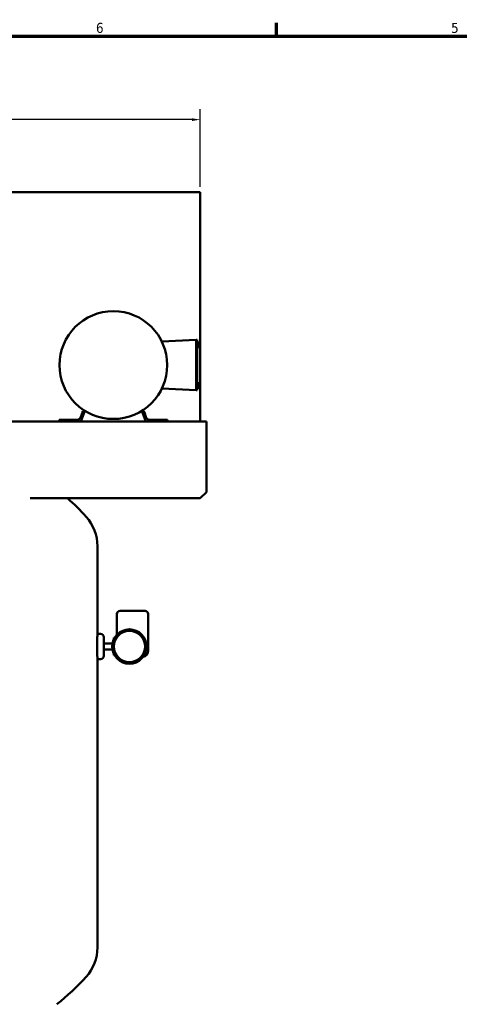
# Model space of a CAD drawing. Header units: inches. Extents: x 1 to 226, y 4 to 143.
# Tile 53 of 81: x 64 to 100, y 63 to 141. Entities that reach past the tile are written whole.
import ezdxf

# ---------------------------------------------------------------- set-up
doc = ezdxf.new("R2010")
doc.units = ezdxf.units.IN
doc.header["$LTSCALE"] = 6.666667
doc.header["$MEASUREMENT"] = 0
for name, color, linetype, lineweight in [('Border (ANSI)', 7, 'Continuous', 70), ('Dimension (ANSI)', 7, 'Continuous', 25), ('Visible (ANSI)', 7, 'Continuous', 50)]:
    doc.layers.add(name, color=color, linetype=linetype, lineweight=lineweight)
doc.styles.add('Note Text (ANSI)', font='tahoma.ttf')
doc.dimstyles.new('Default (ANSI)', dxfattribs={"dimscale": 6.666667, "dimtxt": 0.12, "dimasz": 0.098425, "dimexe": 0.125, "dimexo": 0.0625, "dimgap": 0.031496, "dimtad": 0, "dimtih": 1, "dimtoh": 1, "dimrnd": 1e-08, "dimzin": 4, "dimdsep": 46, "dimtxsty": 'Note Text (ANSI)', "dimcen": 0.09, "dimdle": 0.393701, "dimclrd": 256, "dimclre": 256, "dimclrt": 256, "dimadec": 0, "dimazin": 1, "dimtfac": 1, "dimtofl": 0, "dimtmove": 0, "dimatfit": 3, "dimfxl": 1, "dimtolj": 1, "dimtzin": 4, "dimlwd": -1, "dimlwe": -1, "dimarcsym": 0})

# ---------------------------------------------------------------- blocks, each defined once
blk = doc.blocks.new('Borders Default Border')
at = {"layer": 'Border (ANSI)'}
blk.add_line((12.75, 21), (12.75, 21.16), dxfattribs=at)
at = {"layer": 'Border (ANSI)', "flags": 128}
blk.add_lwpolyline([(0.5, 1), (0.5, 21), (33.5, 21), (33.5, 1), (0.5, 1)], dxfattribs=at)
at = {"layer": 'Border (ANSI)', "char_height": 0.12, "attachment_point": 7, "style": 'Note Text (ANSI)'}
for s, insert in [('6', (10.587, 21.037)), ('5', (14.84, 21.037))]:
    blk.add_mtext(s, dxfattribs=dict(at, insert=insert))
blk = doc.blocks.new('*D7')
at = {"layer": 'Defpoints', "color": 0, "transparency": 16777216}
for p in [(78.897, 133.344), (78.897, 127.569), (36.197, 119.617)]:
    blk.add_point(p, dxfattribs=at)
at = {"layer": 'Dimension (ANSI)', "transparency": 16777216}
for p, q in [((36.197, 120.034), (36.197, 134.177)), ((78.897, 127.986), (78.897, 134.177)), ((36.853, 133.344), (56.002, 133.344)), ((78.241, 133.344), (59.092, 133.344))]:
    blk.add_line(p, q, dxfattribs=at)
for points in [[(36.853, 133.453), (36.853, 133.234), (36.197, 133.344)], [(78.241, 133.453), (78.241, 133.234), (78.897, 133.344)]]:
    blk.add_solid(points, dxfattribs=at)
at = {"layer": 'Dimension (ANSI)', "transparency": 16777216, "insert": (56.212, 133.76), "char_height": 0.8, "attachment_point": 1, "style": 'Note Text (ANSI)'}
blk.add_mtext('\\A1;42.70', dxfattribs=at)

msp = doc.modelspace()

# ---------------------------------------------------------------- linework, layer by layer
at = {"layer": 'Visible (ANSI)'}
for p, q in [((78.8971, 127.5692), (59.9302, 127.5692)), ((78.8971, 109.2692), (78.8971, 127.5692)), ((75.832, 115.6491), (78.5846, 115.7692)), ((78.5846, 115.7692), (78.6471, 115.7692)), ((78.5846, 115.7692), (78.5846, 115.5192)), ((78.5846, 112.0192), (78.5846, 115.5192)), ((78.6471, 115.5192), (78.6471, 115.7692)), ((78.6471, 115.5817), (78.8346, 115.5817)), ((78.6471, 115.5192), (78.6471, 112.0192)), ((78.8346, 115.5817), (78.8346, 115.3942)), ((78.6471, 115.3942), (78.8346, 115.3942)), ((78.6471, 115.2067), (78.8346, 115.2067)), ((78.8346, 115.3942), (78.8346, 115.2067)), ((78.6471, 112.3317), (78.8346, 112.3317)), ((78.8346, 112.3317), (78.8346, 112.1442)), ((75.832, 111.8894), (78.5846, 111.7692)), ((78.5846, 112.0192), (78.5846, 111.7692)), ((78.5846, 111.7692), (78.6471, 111.7692)), ((78.6471, 112.1442), (78.8346, 112.1442)), ((78.6471, 111.7692), (78.6471, 112.0192)), ((78.6471, 111.9567), (78.8346, 111.9567)), ((78.8346, 112.1442), (78.8346, 111.9567)), ((69.4902, 109.9804), (69.3649, 109.6398)), ((74.5643, 109.6398), (74.4391, 109.9804)), ((79.3971, 109.2692), (63.6361, 109.2692)), ((68.0246, 109.3942), (67.6496, 109.3942)), ((67.6496, 109.3942), (67.6496, 109.2692)), ((68.0246, 109.3942), (69.013, 109.3942)), ((69.6152, 109.9178), (69.3766, 109.2692)), ((74.5526, 109.2692), (74.3141, 109.9178)), ((74.9163, 109.3942), (75.9046, 109.3942)), ((76.2796, 109.3942), (75.9046, 109.3942)), ((76.2796, 109.3942), (76.2796, 109.2692)), ((79.3971, 109.2692), (79.3971, 109.1572)), ((79.3971, 109.1572), (79.3971, 103.6442)), ((65.3375, 103.1442), (78.8971, 103.1442)), ((79.3971, 103.6442), (78.8971, 103.1442)), ((70.6971, 99.3246), (70.6971, 92.3246)), ((72.2471, 93.9184), (72.2471, 92.2611)), ((74.4971, 94.1684), (72.4971, 94.1684)), ((74.7471, 90.9809), (74.7471, 93.9184)), ((70.6971, 92.3246), (70.9471, 92.3246)), ((71.1971, 92.0746), (71.1971, 90.5746)), ((71.9971, 92.0077), (72.0712, 92.0275)), ((71.9971, 91.8854), (71.9971, 92.0077)), ((71.9001, 91.5746), (71.1971, 91.5746)), ((70.6971, 90.3246), (70.9471, 90.3246)), ((70.6971, 90.3246), (70.6971, 67.3246)), ((71.9001, 91.0746), (71.1971, 91.0746)), ((71.9971, 90.6416), (71.9971, 90.7639)), ((71.9971, 90.6416), (72.0712, 90.6218))]:
    msp.add_line(p, q, dxfattribs=at)
for centre, radius in [((71.9646, 113.7692), 4.3), ((73.2471, 91.3246), 1.37), ((73.2471, 91.3246), 1.25)]:
    msp.add_circle(centre, radius, dxfattribs=at)
for centre, radius, start, end in [((69.9595, 109.8078), 0.5, 133.768928, 159.809631), ((69.9671, 109.7884), 0.375, 126.905493, 159.809631), ((73.9621, 109.7884), 0.375, 20.190369, 53.094507), ((73.9698, 109.8078), 0.5, 20.190369, 46.231072), ((69.013, 109.7692), 0.375, 270, 339.809631), ((74.9163, 109.7692), 0.375, 200.190369, 270), ((55.6971, 88.909), 19.0157, 42.167509, 48.469902), ((67.1971, 99.3246), 3.5, 0, 42.167509), ((72.4971, 93.9184), 0.25, 90, 180), ((74.4971, 93.9184), 0.25, 0, 90), ((70.9471, 92.0746), 0.25, 0, 90), ((70.9471, 90.5746), 0.25, 270, 0), ((74.2471, 90.9809), 0.5, 279.787173, 0), ((67.1971, 67.3246), 3.5, 317.832491, 0), ((55.6971, 77.7403), 19.0157, 308.163738, 317.832491)]:
    msp.add_arc(centre, radius, start, end, dxfattribs=at)
for points, knots in [([(70.6638, 91.3246), (70.6638, 91.3874), (70.6642, 91.4524), (70.6658, 91.5816), (70.6671, 91.6458), (70.6702, 91.769), (70.6721, 91.828), (70.6762, 91.9372), (70.6784, 91.9874), (70.6826, 92.0761), (70.6847, 92.1178), (70.6888, 92.1912), (70.6907, 92.223), (70.6938, 92.274), (70.6951, 92.2933), (70.6967, 92.3186), (70.6971, 92.3246), (70.6971, 92.3246)], [0, 0, 0, 0, 0.4785445, 0.4785445, 0.9570891, 0.9570891, 1.4356336, 1.4356336, 1.9141781, 1.9141781, 2.3927223, 2.3927223, 2.8712665, 2.8712665, 3.3498107, 3.3498107, 3.828355, 3.828355, 3.828355, 3.828355]), ([(70.6971, 90.3246), (70.6971, 90.3246), (70.6967, 90.3307), (70.6951, 90.356), (70.6938, 90.3753), (70.6907, 90.4263), (70.6888, 90.4581), (70.6847, 90.5315), (70.6826, 90.5732), (70.6784, 90.6619), (70.6762, 90.7121), (70.6721, 90.8213), (70.6702, 90.8803), (70.6671, 91.0035), (70.6658, 91.0677), (70.6642, 91.1969), (70.6638, 91.2618), (70.6638, 91.3246)], [11.4850649, 11.4850649, 11.4850649, 11.4850649, 11.9636091, 11.9636091, 12.4421533, 12.4421533, 12.9206975, 12.9206975, 13.3992417, 13.3992417, 13.8777862, 13.8777862, 14.3563308, 14.3563308, 14.8348753, 14.8348753, 15.3134198, 15.3134198, 15.3134198, 15.3134198])]:
    msp.add_open_spline(points, degree=3, knots=knots, dxfattribs=at)

# ---------------------------------------------------------------- block references
at = {"xscale": 6.666666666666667, "yscale": 6.666666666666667, "zscale": 6.666666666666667}
msp.add_blockref('Borders Default Border', (0, 0), dxfattribs=at)

# ---------------------------------------------------------------- dimensions: what is measured, and where the dimension line sits
at = {"layer": 'Dimension (ANSI)'}
dim = msp.add_linear_dim(base=(78.8971, 133.3435), p1=(36.1971, 119.6169), p2=(78.8971, 127.5692), angle=180, dimstyle='Default (ANSI)', override={"dimgap": 0.031496, "dimtih": 0, "dimtoh": 0, "dimdec": 2, "dimtol": 0, "dimlim": 0, "dimtp": 0, "dimtm": 0, "dimtdec": 2, "dimatfit": 1}, dxfattribs=at)
dim.commit()
dim.dimension.update_dxf_attribs({"geometry": '*D7', "text_midpoint": (57.5471, 133.3435), "dimtype": 160})

doc.saveas('drawing.dxf')
